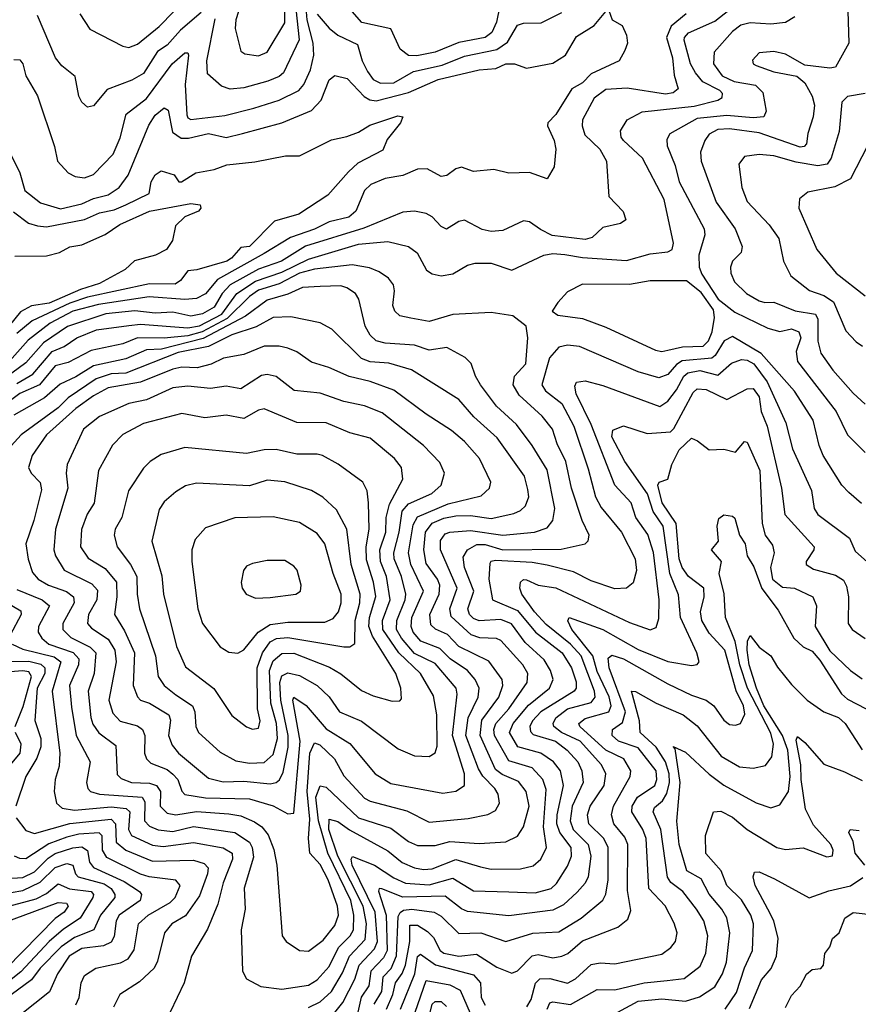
# Model space of a CAD drawing. Extents: x 1308313 to 1441400, y 959662 to 1036319.
# Tile 31 of 256: x 1345034 to 1347882, y 973372 to 976715. Entities that reach past the tile are written whole.
import ezdxf

# ---------------------------------------------------------------- set-up
doc = ezdxf.new("R2010")
doc.units = 0

msp = doc.modelspace()

# ---------------------------------------------------------------- linework, layer by layer
at = {"layer": '0CON10XD'}
for points in [[(1345777.3, 976742.7), (1345768, 976715), (1345765.6, 976685), (1345785, 976608.1), (1345798.7, 976598.7), (1345845, 976592.5), (1345875, 976604.7), (1345935.1, 976704.9), (1345932.2, 976857.8)], [(1345238.5, 976735), (1345272.7, 976682.7), (1345385, 976625.5), (1345405, 976621.1), (1345435, 976631.8), (1345508.3, 976691.7), (1345606.5, 976793.5)], [(1346675, 976812.9), (1346653.6, 976706.4), (1346638, 976672), (1346615, 976654.8), (1346525, 976637.9), (1346444.8, 976604.8), (1346382.6, 976592.6), (1346355, 976593.7), (1346326.5, 976615), (1346294.3, 976684.3), (1346195.8, 976705.8), (1346163.4, 976743.4)], [(1345969.2, 976785), (1345983.4, 976646.6), (1345930.2, 976535), (1345915, 976521.7), (1345876.9, 976506.9), (1345795, 976483.6), (1345749.3, 976479.3), (1345719.8, 976489.8), (1345671.8, 976531.7), (1345670.4, 976575), (1345698, 976718)], [(1347035, 976746.7), (1347046.7, 976715), (1347080, 976695), (1347095, 976662.5), (1347098.6, 976635), (1347089.4, 976610.6), (1347070, 976575), (1346975, 976530.8), (1346945, 976501.1), (1346909.6, 976480.4), (1346855, 976392.9), (1346827.8, 976365), (1346826.4, 976355), (1346849.1, 976305), (1346854.6, 976275), (1346849.2, 976215), (1346825, 976174.2), (1346765, 976196.5), (1346695, 976193.5), (1346644, 976206), (1346575, 976200), (1346535, 976214.2), (1346515, 976208.6), (1346485, 976185.6), (1346465, 976182.5), (1346418.2, 976208.2), (1346385, 976207.8), (1346335, 976186.1), (1346275.4, 976175.4), (1346226.7, 976155), (1346205.2, 976134.8), (1346176, 976065), (1346151.5, 976045), (1346085, 976028.2), (1346035, 976003.3), (1345953.9, 975976.1), (1345865, 975920.8), (1345706.6, 975833.4), (1345665, 975784.8), (1345635, 975768.9), (1345595.4, 975764.6), (1345474.1, 975774.1), (1345302.2, 975747.8), (1345215, 975724.9), (1345137.4, 975685), (1345063.3, 975626.7), (1344918.8, 975465)], [(1345005.5, 976255), (1345034.8, 976195), (1345051.8, 976135), (1345105, 976093.1), (1345172.5, 976072.5), (1345245, 976089.3), (1345285, 976107.8), (1345335, 976120.4), (1345371.9, 976145), (1345403, 976187), (1345473.5, 976356.5), (1345495, 976390.7), (1345525, 976415.3), (1345538.4, 976408.4), (1345553.7, 976333.7), (1345583.3, 976313.3), (1345607.3, 976312.7), (1345675, 976328.2), (1345735, 976315.6), (1345790.9, 976329.1), (1345925, 976365.2), (1346025, 976406.2), (1346058.3, 976441.7), (1346085, 976511.2), (1346105, 976525.5), (1346146.7, 976515), (1346204.6, 976454.6), (1346223.2, 976443.2), (1346245, 976439.6), (1346355, 976468), (1346455, 976512.2), (1346595, 976544.3), (1346651.2, 976548.8), (1346685.4, 976565.4), (1346715, 976565.5), (1346755, 976550.8), (1346845, 976567.7), (1346888.2, 976595), (1346925, 976657.5), (1346985, 976695.6), (1347025, 976743.3)], [(1347297.9, 976735), (1347246.9, 976693.1), (1347230.9, 976655), (1347250.8, 976585), (1347257, 976527), (1347269.9, 976480.1), (1347253, 976467), (1347227.3, 976462.7), (1347097.1, 976482.9), (1347025, 976477.8), (1346985, 976448.9), (1346945.2, 976374.8), (1346944.4, 976355), (1346953.7, 976323.7), (1347004.8, 976275), (1347026.8, 976235), (1347034.4, 976115), (1347083.8, 976063.8), (1347092.5, 976035), (1347075, 976023.6), (1347015, 976009.1), (1346978.5, 975975), (1346955, 975969.3), (1346842.7, 975982.7), (1346802.6, 976002.6), (1346765, 976029.1), (1346745, 976032.5), (1346675, 975999.6), (1346635, 975996.2), (1346605, 976003.2), (1346545, 976033.9), (1346525, 976029.6), (1346483.8, 976003.8), (1346465, 976012.5), (1346435.2, 976045.2), (1346415, 976057.3), (1346375, 976064.7), (1346335, 976061.8), (1346202.5, 976007.5), (1346005, 975945.6), (1345922.9, 975895), (1345845, 975867.8), (1345748.9, 975815), (1345721.7, 975785), (1345695, 975739.3), (1345655, 975715.9), (1345615, 975708.4), (1345555, 975722.4), (1345495, 975718.1), (1345425, 975726.4), (1345326.7, 975716.7), (1345197, 975673), (1345115, 975617.8), (1345055, 975549.8), (1345007.5, 975515)], [(1345015, 976579.7), (1345035, 976578.9), (1345044.7, 976565), (1345054.8, 976524.8), (1345095, 976456), (1345152.1, 976285), (1345162.5, 976235), (1345198.6, 976195), (1345223, 976183), (1345255, 976178.5), (1345285, 976189.1), (1345351.3, 976258.7), (1345375.6, 976314.4), (1345395.8, 976394.2), (1345465, 976447.1), (1345551.7, 976565), (1345595, 976603.1), (1345605, 976602.9), (1345607.9, 976595), (1345596.8, 976495), (1345602.2, 976392.2), (1345605, 976381.9), (1345615, 976376.7), (1345730.5, 976389.5), (1345830, 976415), (1345915, 976441.6), (1345982.7, 976475), (1345999.3, 976495), (1346021.9, 976545), (1346033.5, 976595), (1346030.9, 976635), (1346010.2, 976715), (1346008.5, 976741.5)], [(1345025, 975479.7), (1345079, 975511), (1345145, 975588.4), (1345185, 975606), (1345228.1, 975635), (1345295, 975661.7), (1345405, 975676.2), (1345445, 975680.8), (1345605, 975668.7), (1345645, 975675.7), (1345720.7, 975715), (1345771.9, 975785), (1345835, 975827.8), (1345925, 975857.5), (1346015, 975901.8), (1346185, 975953.3), (1346285, 975962), (1346354.3, 975945), (1346384, 975924), (1346415.9, 975865), (1346435, 975851.7), (1346465, 975845.7), (1346505, 975851.9), (1346555, 975882.1), (1346581.3, 975888.7), (1346635, 975888.6), (1346705, 975864.7), (1346814.4, 975915.6), (1346845, 975921.7), (1346885, 975918), (1346945, 975907.5), (1347095, 975897.7), (1347175, 975920.3), (1347235, 975926.7), (1347249.4, 975935), (1347254.2, 975955.8), (1347223, 976105), (1347149.4, 976245), (1347084.4, 976305), (1347076.4, 976316.4), (1347075, 976337.5), (1347096.9, 976375), (1347148.1, 976401.9), (1347325, 976421.8), (1347405, 976441.6), (1347419.5, 976450.5), (1347420.8, 976465), (1347411.3, 976475), (1347354.4, 976504.4), (1347328.8, 976535), (1347311.7, 976565), (1347291, 976645), (1347291.9, 976655), (1347305, 976670.4), (1347395, 976710), (1347442.6, 976747.4)], [(1345650.1, 976739.9), (1345580, 976680), (1345535, 976628.8), (1345502.6, 976607.4), (1345455, 976532.5), (1345415, 976509.8), (1345331.6, 976478.4), (1345285, 976422.9), (1345265, 976418.6), (1345245.7, 976435), (1345235.5, 976455), (1345222.7, 976522.7), (1345178.1, 976558.1), (1345155.5, 976585), (1345095, 976729.2)], [(1346045, 976733.3), (1346085, 976685.8), (1346115, 976662.1), (1346181.1, 976631.1), (1346196.9, 976575), (1346215, 976538.8), (1346235, 976512.4), (1346259, 976499), (1346305, 976500.4), (1346371.1, 976538.9), (1346469.2, 976560.8), (1346545, 976591.1), (1346655, 976613.7), (1346691.2, 976638.8), (1346725, 976696.1), (1346745, 976703.4), (1346805.2, 976704.8), (1346875, 976739.2)], [(1347846.8, 976745), (1347849.4, 976635), (1347805, 976553.6), (1347785, 976550.3), (1347700.5, 976560.5), (1347635, 976598.3), (1347595, 976607.4), (1347545, 976602.2), (1347522.1, 976577.9), (1347524.5, 976565), (1347535, 976559.3), (1347595, 976538.3), (1347673.5, 976523.5), (1347700.3, 976500.3), (1347724.8, 976455), (1347733.3, 976425), (1347728.9, 976385), (1347710.8, 976329.2), (1347705.9, 976294.1), (1347698.5, 976285), (1347685, 976282.4), (1347545, 976331.4), (1347445, 976344.8), (1347405, 976341.8), (1347375, 976326.4), (1347361.2, 976305), (1347345.9, 976265), (1347348.6, 976235), (1347399.5, 976095), (1347464.2, 976005), (1347487.5, 975945), (1347484.2, 975925), (1347455, 975895.6), (1347447.7, 975875), (1347449.2, 975855), (1347462.1, 975825), (1347502.7, 975785), (1347545, 975760.8), (1347565, 975754.8), (1347595, 975755.9), (1347667, 975727), (1347736.4, 975715), (1347745, 975698.8), (1347744, 975624), (1347755, 975582.9), (1347795, 975525.4), (1347865, 975447.2), (1347905, 975409.2)], [(1347666.7, 976725), (1347634.7, 976705.3), (1347585, 976699.8), (1347515, 976704.8), (1347483.2, 976696.8), (1347454.2, 976675), (1347392.5, 976605), (1347389.8, 976565), (1347419.3, 976525), (1347460.4, 976505), (1347532.4, 976492.4), (1347558.1, 976468.1), (1347569.1, 976405), (1347561.1, 976385), (1347525, 976381.7), (1347435, 976390.3), (1347335, 976379.9), (1347242.1, 976327.9), (1347231.5, 976308.5), (1347233.1, 976286.9), (1347260.1, 976220.1), (1347273.9, 976165), (1347358.8, 976005), (1347360.9, 975985), (1347340.2, 975915), (1347341.5, 975875), (1347351.1, 975851.1), (1347406.5, 975766.5), (1347462.5, 975722.5), (1347575, 975667.4), (1347615, 975656.4), (1347655, 975665.2), (1347680, 975655), (1347686.5, 975635), (1347671.3, 975588.7), (1347675, 975554), (1347806.2, 975385), (1347845.2, 975305.2), (1347905, 975245.5)], [(1347905.2, 976464.8), (1347845.2, 976454.8), (1347826.3, 976435), (1347817.4, 976335), (1347790.2, 976245), (1347776.5, 976225), (1347745, 976219), (1347671.3, 976231.3), (1347595, 976253), (1347545, 976257.4), (1347495, 976250.5), (1347476.2, 976225), (1347485.9, 976145), (1347505, 976098.1), (1347578.9, 976018.9), (1347612.6, 975972.6), (1347627.6, 975895), (1347652.7, 975845), (1347715.9, 975795.9), (1347765, 975778.9), (1347797.4, 975757.4), (1347839.3, 975659.2), (1347875, 975620.9), (1347896.6, 975606.6)], [(1345012.9, 976062.9), (1345064.1, 976024.1), (1345095.2, 976014.8), (1345125, 976011.7), (1345255, 976036.1), (1345305, 976059.8), (1345355, 976070), (1345395, 976086.7), (1345474, 976125), (1345480.8, 976165), (1345495, 976188.1), (1345515, 976201.9), (1345558.5, 976188.5), (1345574.3, 976164.3), (1345584.2, 976164.2), (1345632.5, 976195), (1345695, 976206.7), (1345737.4, 976222.6), (1345832.5, 976232.5), (1345936.9, 976253.1), (1345985, 976253.1), (1346093.4, 976306.6), (1346145, 976318.2), (1346185, 976333.5), (1346223.1, 976356.9), (1346318.1, 976388.1), (1346335.8, 976385.8), (1346328, 976365), (1346282.1, 976307.9), (1346267.4, 976272.6), (1346182.1, 976227.9), (1346151, 976199), (1346081, 976119), (1345982.5, 976055), (1345899.3, 976030.7), (1345815, 975945.5), (1345785, 975941.1), (1345753.8, 975905), (1345737.5, 975895), (1345635.4, 975865.4), (1345605, 975862.3), (1345580.8, 975829.2), (1345562.9, 975817.1), (1345475, 975817.8), (1345265, 975773), (1345205, 975752.2), (1345077.2, 975692.8), (1345025, 975649.4)], [(1347912.7, 976287.3), (1347855.2, 976174.8), (1347802.1, 976147.9), (1347710.9, 976129.1), (1347682.7, 976107.3), (1347680, 976075), (1347740.8, 975935), (1347807.3, 975855), (1347905, 975777.3)], [(1345018, 975912), (1345125, 975913), (1345169.5, 975925), (1345205, 975943.8), (1345245, 975950.8), (1345325, 975986), (1345375, 976019.7), (1345475.7, 976065), (1345615, 976091.5), (1345646.8, 976086.8), (1345649.2, 976075), (1345641.4, 976065), (1345595, 976045.8), (1345563.3, 976015), (1345553.8, 975965), (1345533.1, 975935), (1345496, 975915), (1345423.8, 975896.2), (1345393.1, 975866.9), (1345305, 975819.4), (1345241.4, 975798.6), (1345135, 975752.1), (1345075, 975743.6), (1345037.3, 975722.7), (1344955, 975622.8)], [(1346095, 973333.4), (1346131.8, 973378.2), (1346172.9, 973457.1), (1346187.3, 973505), (1346239.6, 973560.4), (1346249.1, 973585), (1346240.9, 973685), (1346163.6, 973845), (1346159.8, 973865), (1346165, 973873.8), (1346239.2, 973845), (1346305, 973801.1), (1346345, 973783.8), (1346425, 973777.8), (1346505, 973800.2), (1346575, 973757.2), (1346695, 973753.8), (1346785, 973750.4), (1346838.5, 973765), (1346857.5, 973782.5), (1346895, 973840.8), (1346907.7, 973875), (1346907.4, 973905), (1346868.5, 973955), (1346857.8, 973985), (1346858.9, 974015), (1346880.6, 974115), (1346870.7, 974165), (1346846.7, 974195), (1346803.4, 974225), (1346725.7, 974245.7), (1346697.3, 974295), (1346709.9, 974325), (1346761.8, 974388.2), (1346833.4, 974445), (1346846, 974475), (1346837.2, 974505), (1346815, 974541.4), (1346751, 974601), (1346704, 974664), (1346668.6, 974678.6), (1346594.2, 974674.2), (1346575, 974681.4), (1346561.7, 974695), (1346556.4, 974715), (1346576.2, 974775), (1346544.5, 974855), (1346540.3, 974889.7), (1346554.7, 974915), (1346587, 974933), (1346615, 974932.7), (1346675, 974914.7), (1346873.1, 974916.9), (1346954.1, 974935.9), (1346964.6, 974945.4), (1346967.7, 974965), (1346944.8, 975014.8), (1346908, 975125), (1346888.8, 975215), (1346859.4, 975275), (1346843.8, 975325), (1346809, 975369), (1346730.6, 975440.6), (1346710.5, 975475), (1346714.7, 975505), (1346753.2, 975546.8), (1346759.5, 975635), (1346753.8, 975675), (1346709.3, 975709.3), (1346635, 975720.9), (1346505, 975714.6), (1346425, 975690.8), (1346362.2, 975702.2), (1346325, 975709.6), (1346307.7, 975725), (1346301.6, 975745), (1346307.2, 975795), (1346303.2, 975815), (1346287.2, 975837.2), (1346255, 975859.2), (1346222.1, 975872.1), (1346163.3, 975883.3), (1346035, 975868.2), (1345985, 975854), (1345915, 975818.4), (1345845, 975797.2), (1345814.6, 975775), (1345739, 975701), (1345654.3, 975655.7), (1345605, 975642), (1345525, 975633.4), (1345435, 975634.6), (1345385, 975614.1), (1345277.7, 975592.3), (1345199.3, 975550.7), (1345155, 975539.7), (1345101.8, 975475), (1345035, 975445.9), (1344985, 975409.1)], [(1347215, 975588.1), (1347235, 975592.5), (1347285, 975604.1), (1347355, 975606.2), (1347372.7, 975625), (1347385.7, 975655), (1347394.1, 975704.1), (1347389.8, 975729.8), (1347348.5, 975788.5), (1347298.1, 975828.1), (1347175, 975828.1), (1347105, 975815.8), (1346945, 975817.3), (1346895, 975790.8), (1346861.2, 975755), (1346842.5, 975725), (1346861.7, 975711.7), (1346945, 975700), (1347025, 975671.3), (1347192.9, 975592.9), (1347215, 975588.1)], [(1346015, 973360.9), (1346055, 973380), (1346092.9, 973415), (1346130.9, 973479.1), (1346154.1, 973535.9), (1346207.4, 973592.6), (1346211.7, 973645), (1346200.4, 973705), (1346115, 973875.2), (1346083.8, 973965), (1346085, 974000.8), (1346115, 973993), (1346154.5, 973964.6), (1346285, 973893.5), (1346333.4, 973853.4), (1346374.9, 973834.9), (1346405, 973829.5), (1346435, 973832.4), (1346515, 973863.3), (1346599.3, 973839.3), (1346635, 973831.3), (1346735, 973832.4), (1346777.7, 973842.3), (1346804, 973865), (1346823.2, 973905), (1346813.5, 973975), (1346821.8, 974101.8), (1346810.4, 974135), (1346775, 974174.4), (1346695, 974198.3), (1346646.9, 974285), (1346644.6, 974305), (1346650.8, 974325), (1346694.9, 974375), (1346757, 974465), (1346759.5, 974495), (1346743.2, 974525), (1346667.8, 974607.8), (1346653.8, 974613.8), (1346596.6, 974616.6), (1346567, 974627), (1346499.1, 974689.1), (1346494.6, 974715), (1346519.6, 974785), (1346462.9, 974915), (1346463.6, 974946.4), (1346479.4, 974969.4), (1346495, 974975.5), (1346565, 974980.4), (1346675, 974965.4), (1346782, 974975), (1346825, 974990), (1346844.8, 975015.2), (1346852, 975055), (1346825, 975186.9), (1346775, 975269.1), (1346721.1, 975341.1), (1346653.2, 975403.2), (1346599.2, 975475), (1346581.6, 975505), (1346567.5, 975547.5), (1346547.6, 975567.6), (1346485, 975601.8), (1346425, 975593.3), (1346375, 975610.2), (1346275, 975617), (1346245, 975624.8), (1346224.2, 975644.2), (1346207, 975675), (1346185.7, 975765.7), (1346175.2, 975785.2), (1346145.6, 975805), (1346125, 975811.1), (1346055, 975809.3), (1345995, 975806.2), (1345945, 975783.6), (1345875, 975762.4), (1345801.4, 975708.6), (1345657.1, 975632.9), (1345516.2, 975596.2), (1345465, 975593.8), (1345395, 975564.1), (1345285, 975540), (1345225, 975502.1), (1345171.9, 975478.1), (1345118.8, 975431.2), (1345015, 975372.7)], [(1345925, 973423.5), (1346015, 973437), (1346044.7, 973455), (1346085, 973500), (1346117.1, 973565), (1346156.2, 973605), (1346167.6, 973625), (1346169.5, 973675), (1346158.6, 973725), (1346081, 973885), (1346049.5, 973995), (1346039.9, 974075), (1346055, 974113.8), (1346075, 974109.5), (1346185, 974005.5), (1346295, 973970.6), (1346355, 973925.2), (1346385, 973911.6), (1346445, 973911.4), (1346495, 973924.8), (1346595, 973917.6), (1346685, 973923.7), (1346725, 973942.5), (1346745.3, 973975), (1346764.8, 974045), (1346754.3, 974095), (1346728, 974128), (1346672.5, 974152.5), (1346649.8, 974169.8), (1346597.6, 974285), (1346603.5, 974336.5), (1346661.8, 974415), (1346674.8, 974455), (1346672.4, 974475), (1346627, 974537), (1346525, 974586.5), (1346487.4, 974627.4), (1346445.9, 974645.9), (1346430.7, 974660.7), (1346427.2, 974695), (1346458.3, 974765), (1346461, 974795), (1346453.5, 974815), (1346415, 974868.7), (1346406.2, 974915), (1346412.8, 974975), (1346435, 975005.1), (1346475, 975022.1), (1346515, 975030), (1346565, 975031.6), (1346635, 975021.3), (1346712.1, 975037.9), (1346735, 975048.4), (1346751.6, 975065), (1346763.2, 975095), (1346760.2, 975119.8), (1346748.4, 975165), (1346655.8, 975295), (1346576.6, 975366.6), (1346525, 975425.9), (1346365, 975526.2), (1346288.4, 975548.4), (1346225, 975553.8), (1346195.1, 975565.1), (1346094.3, 975664.3), (1346055, 975686.2), (1345955, 975705.7), (1345895, 975703.5), (1345837.5, 975672.5), (1345754.7, 975645), (1345675, 975605.1), (1345573, 975585), (1345394.9, 975514.9), (1345345, 975512.6), (1345294, 975496), (1345199.3, 975430.7), (1345165, 975397.4), (1345040, 975305), (1345005, 975268.2)], [(1347892.5, 975072.5), (1347849.7, 975109.7), (1347826.5, 975135), (1347762.8, 975235), (1347748.8, 975268.8), (1347729, 975355), (1347665, 975453.8), (1347552, 975582), (1347455, 975638.9), (1347426.4, 975625), (1347396.4, 975575), (1347385, 975566), (1347283.7, 975556.3), (1347265.1, 975544.9), (1347235, 975510.5), (1347205, 975498.7), (1347135, 975519.3), (1346935.1, 975605.2), (1346895, 975609.5), (1346865, 975602.9), (1346833.5, 975566.5), (1346807.8, 975475), (1346819.3, 975455), (1346875, 975411.7), (1346916.1, 975335), (1346965, 975190), (1346989.4, 975095), (1347009.2, 975059.2), (1347077.6, 974975), (1347124.3, 974885), (1347129.1, 974845), (1347117, 974803), (1347095.3, 974784.7), (1347055, 974782.8), (1346975, 974809.8), (1346915, 974840.2), (1346825, 974863.4), (1346775, 974872.1), (1346651.6, 974878.4), (1346634.3, 974875.7), (1346630.8, 974869.2), (1346627.1, 974815), (1346640.4, 974745), (1346725, 974709.2), (1346786, 974636), (1346876, 974565), (1346907.7, 974515), (1346923.5, 974466.5), (1346923.6, 974445), (1346917.5, 974435), (1346804.4, 974365.6), (1346775.8, 974335), (1346766.1, 974315), (1346768.8, 974298.8), (1346778.3, 974288.3), (1346854.2, 974265), (1346893, 974235), (1346929.6, 974195), (1346943.7, 974165), (1346947.4, 974125), (1346910.7, 974045), (1346903.3, 973995), (1346914.3, 973965), (1346965.2, 973915), (1346973.7, 973875), (1346964.8, 973805), (1346955, 973783.9), (1346927.7, 973752.3), (1346880.5, 973709.5), (1346845, 973691.5), (1346695, 973672.6), (1346555, 973686.7), (1346535, 973695.7), (1346479.2, 973739.2), (1346335, 973736.3), (1346264.6, 973764.6), (1346254.8, 973765.2), (1346253.3, 973756.7), (1346278.9, 973675), (1346282.1, 973555), (1346269.9, 973530.1), (1346227.3, 973485), (1346220.1, 973435), (1346194.2, 973395.8), (1346182.1, 973345)], [(1346015, 973552.1), (1346065, 973589.6), (1346105, 973639.6), (1346116.6, 973675), (1346114.1, 973705), (1346081.9, 973795), (1346055, 973846.7), (1346019.3, 973885), (1346014.8, 973935), (1346019.3, 974000.7), (1346011, 974095), (1346019.4, 974225), (1346035, 974260.3), (1346053.5, 974253.5), (1346103, 974205), (1346135, 974148.2), (1346205, 974072.4), (1346225, 974062.1), (1346349, 974029), (1346425, 973991), (1346557.5, 974002.5), (1346623.8, 974016.2), (1346650.2, 974029.8), (1346663.4, 974055), (1346659.5, 974085), (1346648, 974105), (1346607.2, 974147.2), (1346591.8, 974171.8), (1346549, 974285), (1346556.8, 974345), (1346591.5, 974415), (1346594.3, 974445), (1346580.7, 974475), (1346555.3, 974505.3), (1346496.3, 974545), (1346460.5, 974580.5), (1346396.7, 974605), (1346370.4, 974635), (1346363.2, 974655), (1346366.2, 974685), (1346405.2, 974775), (1346362.9, 974865), (1346354.4, 974905), (1346370.4, 974999.6), (1346385, 975027.6), (1346488.8, 975071.2), (1346601.7, 975098.3), (1346630, 975125), (1346634.6, 975145), (1346595.9, 975225), (1346545, 975282.7), (1346500.1, 975320.1), (1346415, 975375.4), (1346305, 975457.1), (1346225, 975487), (1346153.5, 975503.5), (1346084.4, 975534.4), (1346025, 975552.2), (1345975, 975586.9), (1345945, 975600.2), (1345915, 975607.1), (1345865, 975606.1), (1345795, 975578.4), (1345726.1, 975566.1), (1345685, 975545.8), (1345637.5, 975532.5), (1345585, 975534.8), (1345555, 975528.7), (1345445, 975484), (1345335, 975464.6), (1345285, 975438.1), (1345225, 975394.9), (1345125.7, 975305), (1345077.3, 975235), (1345064.3, 975194.3), (1345073.1, 975175), (1345103.7, 975143.7), (1345108.5, 975118.5), (1345083, 975015), (1345054.8, 974935), (1345063.5, 974883.5), (1345077.9, 974837.9), (1345096.7, 974815), (1345132.3, 974795), (1345193.9, 974773.9), (1345217.5, 974755), (1345219.5, 974735), (1345181.2, 974665), (1345181, 974645), (1345207.8, 974617.8), (1345274.2, 974584.2), (1345293, 974565), (1345287.9, 974495), (1345267, 974435), (1345275.8, 974345.8), (1345282.9, 974322.9), (1345303.7, 974293.7), (1345360.6, 974250.6), (1345365, 974152.2), (1345379.2, 974139.2), (1345414.4, 974125), (1345475, 974123.4), (1345499, 974115), (1345512, 974095), (1345511.7, 974045), (1345535, 974021), (1345565, 974015.4), (1345635, 974026.4), (1345745, 974018.3), (1345785, 974012.3), (1345831.5, 973991.5), (1345856.4, 973975), (1345878, 973948), (1345897.6, 973897.6), (1345907.7, 973845), (1345926.2, 973605), (1345939.4, 973585), (1345984.7, 973554.7), (1346015, 973552.1)], [(1346296.1, 973493.9), (1346313.8, 973536.2), (1346319.9, 973670.1), (1346325.8, 973684.2), (1346337.8, 973692.2), (1346365.5, 973695.5), (1346442.2, 973685), (1346465, 973671.3), (1346525, 973612.5), (1346600, 973615), (1346685, 973584.8), (1346776.9, 973613.1), (1346865, 973618.3), (1346940.6, 973665), (1347014.5, 973725.5), (1347024.2, 973745.8), (1347032.6, 973795), (1347032.3, 973905), (1347017.7, 973935), (1346967.5, 973985), (1346962, 974015), (1346971.2, 974045), (1347019, 974115), (1347024.8, 974155), (1347010.4, 974185), (1346937.1, 974265), (1346874.3, 974295), (1346848.1, 974315), (1346845.8, 974325), (1346855.2, 974345), (1346895, 974375.4), (1346975, 974397), (1346988.2, 974415), (1346985.8, 974435), (1346941, 974555), (1346905, 974594.4), (1346821.8, 974661.8), (1346782.8, 974705), (1346740, 974765), (1346732.1, 974785), (1346734.5, 974805), (1346745, 974814.4), (1346755, 974813.8), (1346795, 974794.7), (1346855, 974785.6), (1347105, 974668.4), (1347175, 974644), (1347195, 974651.9), (1347205, 974682.5), (1347205.6, 974745), (1347186.2, 974906.2), (1347166.9, 974966.9), (1347126.7, 975025), (1347110.2, 975075), (1347055.6, 975135), (1346975, 975341.2), (1346923.7, 975445), (1346919.6, 975470.4), (1346925, 975484.3), (1346955, 975489.4), (1347015, 975472.8), (1347207.9, 975402.1), (1347235, 975420), (1347265, 975458.3), (1347289.6, 975505), (1347303.4, 975516.6), (1347343.7, 975523.7), (1347405, 975508.3), (1347450.9, 975549.1), (1347485, 975561), (1347505, 975559.1), (1347527, 975547), (1347572.4, 975485), (1347635.9, 975345.9), (1347658.1, 975258.1), (1347722.9, 975117.1), (1347732.5, 975055), (1347744.6, 975035), (1347852.5, 974955), (1347870.7, 974910.7), (1347934, 974855)], [(1345945, 974018.2), (1345965, 974021.4), (1345986.7, 974265), (1345962.1, 974405), (1345965, 974415.4), (1346006.8, 974386.8), (1346075, 974307), (1346155, 974257.1), (1346241.8, 974155), (1346295, 974122.2), (1346470.7, 974089.3), (1346515, 974095.3), (1346544.6, 974115), (1346545.1, 974155), (1346504.2, 974285), (1346520, 974425), (1346516, 974445), (1346445, 974529.1), (1346375, 974563.6), (1346330.5, 974615), (1346314.2, 974645), (1346314.6, 974675), (1346343.1, 974745), (1346345.8, 974765), (1346330.3, 974825), (1346305.5, 974884.5), (1346304.4, 974905), (1346323.1, 974975), (1346333.2, 975046.8), (1346355, 975071.6), (1346433.7, 975106.3), (1346466, 975135), (1346476.8, 975175), (1346461.5, 975211.5), (1346405, 975269.1), (1346265, 975379.8), (1346205, 975404.2), (1346135, 975419), (1346055, 975446.5), (1345966.5, 975456.5), (1345905, 975504.1), (1345875, 975510), (1345855, 975506.8), (1345785, 975462.1), (1345735, 975471), (1345682.4, 975462.4), (1345605, 975470.9), (1345555, 975465.2), (1345465, 975424.8), (1345405, 975412), (1345305, 975367.3), (1345250.8, 975325), (1345195.3, 975205), (1345191.9, 975175), (1345197.8, 975125), (1345155.7, 974985), (1345150.7, 974915), (1345156.2, 974895), (1345185.8, 974845.8), (1345279.2, 974799.2), (1345298.3, 974778.3), (1345296.9, 974745), (1345267.8, 974695), (1345264.2, 974665), (1345278.7, 974648.7), (1345335, 974612), (1345357.5, 974575), (1345362.2, 974535), (1345337, 974405), (1345350.6, 974360.6), (1345376.1, 974333.9), (1345435, 974317.2), (1345451.4, 974305), (1345459.3, 974285), (1345458.8, 974225), (1345465.3, 974205), (1345480.3, 974190.3), (1345535, 974169), (1345555, 974152.9), (1345571.3, 974135), (1345585, 974095.5), (1345595, 974084.4), (1345665, 974073.1), (1345815, 974070.2), (1345895, 974045.7), (1345945, 974018.2)], [(1346280.3, 973355), (1346301.5, 973405), (1346310.6, 973445), (1346333.2, 973476.8), (1346344.4, 973505), (1346359.2, 973585), (1346358.6, 973641.3), (1346385, 973641.1), (1346419.3, 973619.3), (1346439.1, 973599.1), (1346462.7, 973555), (1346475, 973545.8), (1346525, 973535.5), (1346585, 973542.6), (1346655, 973498.2), (1346705, 973477.9), (1346725, 973486.2), (1346775, 973536.1), (1346795, 973540.9), (1346845, 973530.4), (1346875, 973535.2), (1346895.1, 973544.9), (1346945, 973587.8), (1347065, 973633.6), (1347099.4, 973660.6), (1347109.3, 973690.8), (1347098.1, 973758.1), (1347099.7, 973915), (1347089.3, 973939.3), (1347052, 973985), (1347043.5, 974015), (1347050.7, 974045), (1347107.6, 974145), (1347109.8, 974165), (1347085.5, 974205.6), (1347025, 974235.4), (1346936.2, 974315), (1346933.1, 974325), (1346955, 974342.6), (1347034.4, 974365.6), (1347043, 974385), (1347035.5, 974415.5), (1346995, 974501.9), (1346980.9, 974555), (1346908.9, 974645), (1346895.6, 974674.4), (1346900, 974685), (1347015, 974644.4), (1347135, 974576.5), (1347235, 974536.1), (1347315, 974522.5), (1347334.5, 974525.5), (1347341.4, 974535), (1347333.5, 974565), (1347277.7, 974685), (1347271.9, 974761.9), (1347242, 974835), (1347218.9, 974995), (1347185.3, 975045.3), (1347166.5, 975105), (1347089.5, 975215), (1347045, 975299.2), (1347048.9, 975321.1), (1347085, 975335.6), (1347165, 975310.3), (1347243.7, 975316.3), (1347255, 975326.7), (1347320.9, 975449.1), (1347335, 975461.3), (1347365, 975459.7), (1347435, 975425.8), (1347505, 975461.4), (1347525, 975462.9), (1347545.1, 975435), (1347552, 975385), (1347572.3, 975335), (1347621.4, 975125), (1347632.3, 975035), (1347732.1, 974925), (1347731.2, 974915), (1347705, 974875.8), (1347704.6, 974865), (1347729.8, 974849.8), (1347805, 974829), (1347831.6, 974811.6), (1347842, 974792), (1347848.1, 974755), (1347847.1, 974665), (1347860.6, 974645), (1347905, 974613.5)], [(1345885, 974120.2), (1345905, 974124.8), (1345916.2, 974133.8), (1345929.6, 974160.4), (1345946.3, 974245), (1345945.5, 974285), (1345921.6, 974405), (1345918.1, 974465), (1345925, 974487.8), (1345945, 974497.1), (1345985, 974488.9), (1346044, 974455), (1346085, 974415.9), (1346120.7, 974365), (1346195, 974333.3), (1346319, 974239), (1346375, 974216.2), (1346425, 974212.9), (1346445, 974225.8), (1346451.7, 974248.3), (1346450.7, 974355), (1346439.5, 974419.5), (1346395.2, 974495), (1346321.6, 974565), (1346267, 974645), (1346266.8, 974675), (1346292.4, 974745), (1346279.8, 974825), (1346260, 974875), (1346257.5, 974915), (1346278, 974975), (1346279.2, 975025), (1346290.4, 975069.6), (1346335.4, 975155), (1346330.7, 975195), (1346306.9, 975225), (1346225, 975294.6), (1346155, 975311.9), (1346075, 975346.3), (1345975, 975347.6), (1345865, 975393.4), (1345845, 975389.7), (1345795, 975361.4), (1345735, 975371.9), (1345663.3, 975363.3), (1345585, 975378.2), (1345455, 975343.5), (1345385, 975306.7), (1345349.3, 975270.7), (1345301.5, 975185), (1345292.6, 975115), (1345287, 975073), (1345263.9, 975036.1), (1345244, 974984), (1345241.2, 974925), (1345266.6, 974886.6), (1345325, 974851.6), (1345363, 974805), (1345364, 974756), (1345356, 974695), (1345390.1, 974640.1), (1345424.5, 974565), (1345420, 974455), (1345435, 974415.5), (1345445, 974404.6), (1345475, 974394.2), (1345541.4, 974355), (1345546.4, 974336.4), (1345540.2, 974285), (1345551.7, 974251.7), (1345574.1, 974225), (1345675, 974139.8), (1345725, 974126.9), (1345795, 974130), (1345885, 974120.2)], [(1346756.7, 973363.3), (1346771.4, 973388.6), (1346786.3, 973443.7), (1346801, 973459), (1346835, 973459.6), (1346895, 973443.6), (1346921.1, 973458.9), (1346975, 973507.6), (1347005, 973513.1), (1347055, 973509.3), (1347215, 973542.5), (1347245.7, 973565), (1347261.5, 973585), (1347267.1, 973615), (1347257, 973647), (1347226.5, 973706.5), (1347171, 973765), (1347161.2, 973935), (1347149.8, 973965), (1347112.8, 974025), (1347114.5, 974045), (1347131.7, 974075), (1347190.6, 974115), (1347197.7, 974135), (1347195.9, 974165), (1347135, 974242.5), (1347067.5, 974265), (1347046.5, 974285), (1347046.8, 974305), (1347080.7, 974329.3), (1347091.7, 974365), (1347036.5, 974515), (1347032.5, 974547.5), (1347045, 974557), (1347085, 974544.8), (1347235, 974459.6), (1347315, 974421.4), (1347365, 974404.8), (1347391.3, 974385), (1347425, 974336.5), (1347445, 974321.8), (1347465, 974319.5), (1347482, 974325), (1347497, 974357), (1347491.9, 974385), (1347466.8, 974436.8), (1347428.4, 974575), (1347375, 974632.5), (1347351.1, 974675), (1347346, 974705), (1347359, 974755), (1347357, 974785), (1347305, 974824.8), (1347283.4, 974855), (1347274, 974885), (1347263.1, 975005), (1347215.6, 975075), (1347200.8, 975135), (1347205.4, 975144.6), (1347235.3, 975154.7), (1347249.1, 975205), (1347273.2, 975255), (1347315, 975294), (1347335.7, 975285.7), (1347375, 975254.3), (1347425, 975256.9), (1347465, 975246.2), (1347495, 975282.9), (1347505, 975280.6), (1347547.3, 975185), (1347556, 975005), (1347566.1, 974965), (1347590.5, 974930.5), (1347596.7, 974905), (1347583.8, 974855), (1347590, 974815), (1347625, 974788.5), (1347665, 974784.5), (1347727.9, 974755), (1347739.7, 974725), (1347734.9, 974655), (1347785, 974572.2), (1347855.5, 974505.5), (1347895, 974477.4)], [(1345815, 974191.3), (1345865, 974192.6), (1345895, 974220.6), (1345909.7, 974275), (1345905.9, 974325), (1345887.4, 974395), (1345882.5, 974505), (1345895, 974537.8), (1345925, 974563.5), (1345965, 974564), (1346086.9, 974516.9), (1346125, 974494.2), (1346195, 974437.5), (1346235, 974419.6), (1346298.9, 974401.1), (1346325, 974402.9), (1346330.8, 974409.2), (1346328.2, 974445), (1346311.9, 974495), (1346232.3, 974622.3), (1346219.6, 974655), (1346221.9, 974685), (1346243.3, 974756.7), (1346236.1, 974805), (1346211.5, 974881.5), (1346211.2, 974925), (1346221.4, 974985), (1346218.9, 975075), (1346214, 975115), (1346199.1, 975145), (1346115.7, 975205.7), (1346062.5, 975235), (1346045, 975240), (1345975, 975239.8), (1345905, 975255.3), (1345865, 975254.2), (1345805, 975242.4), (1345595, 975263.1), (1345515, 975238.4), (1345477.5, 975215), (1345455, 975192.5), (1345404.2, 975115), (1345381.2, 975025), (1345358.2, 974985), (1345354.7, 974964.7), (1345365.9, 974925), (1345411.1, 974865), (1345432.6, 974825), (1345432.9, 974765), (1345441.4, 974715), (1345495.6, 974555.6), (1345504.7, 974485), (1345525, 974454.1), (1345565, 974423), (1345621.4, 974385), (1345629.3, 974365), (1345632.9, 974315), (1345641.8, 974295), (1345715, 974228.4), (1345768.5, 974198.5), (1345815, 974191.3)], [(1345825, 974306.7), (1345845, 974310), (1345851.4, 974335), (1345842.4, 974375), (1345841.2, 974515), (1345858.6, 974565), (1345885, 974602.8), (1345906, 974614), (1345945, 974617.1), (1346135, 974585.2), (1346155, 974586), (1346172.9, 974597.1), (1346173.1, 974675), (1346189.6, 974735), (1346190.7, 974765), (1346159.9, 974865), (1346145, 974985.6), (1346110.7, 975050.7), (1346063.5, 975093.5), (1346025, 975117.1), (1345935, 975146.4), (1345875, 975151.2), (1345815, 975131.9), (1345635, 975141.1), (1345597.4, 975132.6), (1345565, 975112.5), (1345525, 975078.6), (1345508.3, 975051.7), (1345482.8, 974945), (1345516.8, 974826.8), (1345522.7, 974765), (1345566.9, 974586.9), (1345597.9, 974517.9), (1345693.8, 974443.8), (1345755, 974352.5), (1345805, 974314.5), (1345825, 974306.7)], [(1345775, 974564.5), (1345795, 974575.5), (1345844.6, 974635.4), (1345885, 974661.4), (1345945, 974669.7), (1346070, 974670), (1346098.3, 974681.7), (1346116.5, 974705), (1346125.6, 974735), (1346125.6, 974765), (1346098.4, 974835), (1346070.5, 974935), (1346045, 974970.7), (1345985, 975008), (1345895, 975027.3), (1345765, 975024), (1345665, 974990), (1345630.1, 974949.9), (1345619.2, 974915), (1345618.5, 974875), (1345639.7, 974715), (1345654.7, 974665), (1345715, 974585.5), (1345745, 974567.3), (1345775, 974564.5)], [(1346824.9, 973355.1), (1346835, 973377.1), (1346845, 973380.5), (1346905, 973370.9), (1346995, 973421.9), (1347055, 973421.3), (1347155, 973445.2), (1347232.5, 973452.5), (1347290.1, 973459.9), (1347345, 973501.8), (1347364.5, 973545.5), (1347371.1, 973605), (1347357.3, 973655), (1347332, 973695), (1347286.5, 973755), (1347245.6, 973785.6), (1347233.6, 973803.6), (1347211.5, 973965), (1347185.2, 974025), (1347190.1, 974039.9), (1347216.6, 974063.4), (1347232.2, 974087.8), (1347241.3, 974125), (1347239.9, 974155), (1347227, 974195), (1347195, 974245.5), (1347141, 974295), (1347139.1, 974335), (1347112.3, 974435), (1347125, 974434.4), (1347195, 974394.8), (1347287.7, 974355), (1347335, 974317.8), (1347416.5, 974215), (1347478.8, 974178.8), (1347525, 974173.4), (1347567.3, 974182.7), (1347587.8, 974212.2), (1347594.2, 974255), (1347585, 974292.6), (1347506.2, 974445), (1347479.9, 974525), (1347463.5, 974603.5), (1347430.6, 974685), (1347426, 974766), (1347409.6, 974835), (1347417.1, 974875), (1347382.9, 974915), (1347407.3, 974945), (1347402.2, 974995), (1347408.9, 975021.1), (1347425.8, 975034.2), (1347455, 975029.4), (1347462.2, 975022.2), (1347478.4, 974965), (1347498, 974935), (1347504.8, 974895), (1347527.2, 974857.2), (1347554.1, 974784.1), (1347609.7, 974709.7), (1347663.3, 974615), (1347695, 974586.2), (1347725, 974570.5), (1347751, 974541), (1347825, 974426.1), (1347845, 974408.4), (1347908.7, 974375)], [(1345835, 974750.6), (1345885, 974752.7), (1345972.5, 974765), (1345987.5, 974775), (1345990, 974795), (1345976.1, 974846.1), (1345965, 974860), (1345935, 974878.6), (1345875, 974878.9), (1345825, 974868.6), (1345805, 974860), (1345794, 974845), (1345785.9, 974804.1), (1345790, 974785), (1345804, 974765), (1345835, 974750.6)], [(1345025, 974780.6), (1345111.2, 974745), (1345136.2, 974725), (1345098, 974655), (1345097.3, 974635), (1345109.3, 974615), (1345133.6, 974595), (1345216.4, 974566.4), (1345234.8, 974545), (1345233.6, 974525), (1345204.1, 974455), (1345210.5, 974380.5), (1345226.2, 974285), (1345274.3, 974195), (1345261.1, 974125), (1345265.3, 974105.3), (1345274.6, 974095), (1345305.5, 974085.5), (1345450, 974075), (1345459.5, 974059.5), (1345457.8, 973995), (1345475, 973977.4), (1345504.2, 973964.2), (1345555, 973959.3), (1345625, 973976.1), (1345765, 973955.5), (1345815, 973922.5), (1345824.1, 973905), (1345828.8, 973871.2), (1345796.5, 973766.5), (1345800, 973695), (1345786.2, 973625), (1345790.6, 973485), (1345805, 973458.6), (1345852.7, 973432.7), (1345925, 973423.5)], [(1344975, 974745.2), (1345038.4, 974708.4), (1345039, 974695), (1345001.9, 974625)], [(1347065, 973345.2), (1347135, 973382.6), (1347215, 973390.1), (1347295, 973383), (1347343, 973397), (1347395, 973431.3), (1347421, 973475), (1347434.2, 973515), (1347445.2, 973615.2), (1347435.4, 973665.4), (1347418.9, 973695), (1347375, 973746.5), (1347348.4, 973798.4), (1347299.3, 973825), (1347273.3, 973915), (1347265.6, 973994.4), (1347276.7, 974125), (1347259.7, 974239.7), (1347253.1, 974246.9), (1347295, 974228.4), (1347375, 974153), (1347425, 974115.6), (1347535, 974055.8), (1347585, 974038.9), (1347615, 974048.9), (1347645, 974094.2), (1347650.1, 974145), (1347642.9, 974235), (1347624.9, 974285), (1347560.7, 974385), (1347536.3, 974445), (1347511.5, 974525), (1347504.9, 974575), (1347505.3, 974605), (1347515, 974624.5), (1347545.5, 974585), (1347585.4, 974555), (1347607.1, 974517.1), (1347655, 974457.7), (1347708.2, 974405), (1347765, 974364.6), (1347815, 974345.9), (1347837.1, 974325), (1347895, 974236.5)], [(1345008.5, 974595), (1345045, 974577.6), (1345151.8, 974551.8), (1345173.7, 974535), (1345144.6, 974435), (1345170.7, 974225), (1345169, 974181), (1345155.2, 974135), (1345151.6, 974095), (1345159.6, 974055), (1345178.3, 974038.3), (1345220.9, 974030.9), (1345345, 974042.7), (1345396.4, 974036.4), (1345408.7, 974025), (1345403.8, 973965), (1345414, 973945), (1345485, 973912.3), (1345522.1, 973907.9), (1345625, 973921.3), (1345725, 973902.9), (1345755.7, 973885), (1345756.7, 973865), (1345725.2, 973785), (1345707.6, 973712.4), (1345672.3, 973627.7), (1345617.9, 973535), (1345593.2, 973445), (1345545.6, 973345)], [(1344936.3, 974536.3), (1345065, 974537.2), (1345106.4, 974526.4), (1345120, 974515), (1345119.5, 974495), (1345094.3, 974445), (1345086, 974336), (1345106.7, 974275), (1345106.7, 974246.7), (1345092.4, 974207.6), (1345055.2, 974145), (1345020.8, 974045)], [(1345019, 974315), (1345046.4, 974383.6), (1345074.9, 974485), (1345065, 974500.7), (1345045, 974504.5), (1344816.2, 974486.2)], [(1344981.4, 974158.6), (1345036.2, 974225), (1345039.8, 974255), (1345020.2, 974295)], [(1347430, 973355), (1347468.3, 973411.7), (1347495, 973495.5), (1347523.2, 973555), (1347526.1, 973645), (1347517.1, 973675), (1347485, 973727), (1347435.7, 973775), (1347415.7, 973825.7), (1347364.2, 973884.2), (1347363.1, 973945), (1347390.6, 974025), (1347415, 974027.7), (1347455, 974008), (1347505, 973965.3), (1347605, 973904.2), (1347635, 973898.2), (1347695, 973902.8), (1347775, 973872.9), (1347794.4, 973875.6), (1347796.7, 973895), (1347788.8, 973915), (1347730.2, 973980.2), (1347702.6, 974035), (1347687.5, 974135), (1347687, 974185), (1347670.9, 974269.1), (1347675, 974281.8), (1347700.8, 974260.8), (1347765, 974187.3), (1347835, 974161.8), (1347895, 974131.5)], [(1345022.9, 974005), (1345055, 973962.7), (1345085, 973951.9), (1345205, 973985.5), (1345345, 974000.7), (1345360, 973985), (1345362.3, 973922.3), (1345394.9, 973894.9), (1345485, 973857.9), (1345625, 973861.7), (1345660.6, 973850.6), (1345674.3, 973835), (1345672.3, 973815), (1345645, 973740.8), (1345597.1, 973672.9), (1345551.3, 973645), (1345525.8, 973615), (1345501.9, 973518.1), (1345490.7, 973495), (1345441.2, 973448.8), (1345374.8, 973405.2), (1345352.7, 973362.7)], [(1345225, 973370), (1345235.9, 973395), (1345243.1, 973445), (1345255, 973469.6), (1345293.1, 973495), (1345376.8, 973513.2), (1345403.1, 973526.9), (1345422.7, 973557.3), (1345438.2, 973645), (1345471.1, 973675), (1345545, 973717.3), (1345562, 973735), (1345579.7, 973775), (1345565, 973794.1), (1345474.3, 973805), (1345445, 973813.4), (1345330.1, 973870.1), (1345315.1, 973895), (1345314.3, 973944.3), (1345303.8, 973953.8), (1345235, 973950), (1345195, 973940), (1345133.4, 973916.6), (1345055, 973866.4), (1345035, 973866.7), (1345016.5, 973875)], [(1347904.1, 973845), (1347870.9, 973885), (1347864.8, 973925), (1347850, 973955), (1347854, 973965), (1347885, 973961.8)], [(1344989.2, 973799.2), (1345045, 973802.8), (1345085, 973821.8), (1345131.3, 973868.7), (1345155, 973883.6), (1345215, 973903.3), (1345245, 973906.2), (1345264.3, 973894.3), (1345271.2, 973855), (1345285, 973836.6), (1345389.5, 973789.5), (1345441.8, 973755), (1345448.2, 973745), (1345444, 973725), (1345372.2, 973675), (1345361.6, 973655), (1345355, 973602.5), (1345345, 973583), (1345319.1, 973570.9), (1345245, 973561.1), (1345202.4, 973535), (1345162.7, 973475), (1345136.1, 973413.9), (1345036.6, 973335)], [(1344965, 973744.4), (1345045, 973758.4), (1345103.6, 973786.4), (1345155, 973836.2), (1345195, 973850.6), (1345214.5, 973844.5), (1345223.8, 973815), (1345233.2, 973805), (1345321, 973781), (1345344.5, 973765), (1345358, 973745), (1345357.4, 973735), (1345308.6, 973675), (1345286.2, 973625), (1345221.1, 973598.9), (1345175, 973567.4), (1345104, 973495), (1345074.9, 973455.1), (1345005, 973403.8)], [(1347512, 973358), (1347552.7, 973455), (1347586, 973494), (1347603.9, 973535), (1347610, 973595), (1347595.5, 973655), (1347575, 973695.3), (1347532.1, 973775), (1347525.4, 973805), (1347529.4, 973820.6), (1347545, 973821.3), (1347597.8, 973797.8), (1347715, 973733.9), (1347782.3, 973757.7), (1347855, 973773.9), (1347897.8, 973802.2)], [(1344985, 973701.5), (1345089.9, 973730.1), (1345125, 973748.8), (1345165, 973781.4), (1345204, 973764), (1345277.6, 973755), (1345285.6, 973745), (1345282.7, 973735), (1345239.4, 973665), (1345183, 973627), (1345135.1, 973584.9), (1345038.1, 973481.9), (1344920.7, 973389.3)], [(1344935, 973632.8), (1345165, 973717.3), (1345193.5, 973715), (1345199.3, 973705), (1345185.2, 973685), (1345155, 973663), (1344989.5, 973495)], [(1347635, 973360.8), (1347655, 973402), (1347685, 973433.3), (1347705.5, 973474.5), (1347725, 973490), (1347755, 973493.8), (1347763.8, 973505), (1347768.8, 973545), (1347785, 973567.5), (1347793.8, 973595), (1347816.7, 973615), (1347836.7, 973665), (1347865, 973683.8), (1347935, 973675.8)], [(1346327.6, 973355), (1346376.4, 973475), (1346385, 973534.7), (1346395, 973542.2), (1346446, 973506), (1346575, 973471.9), (1346598.8, 973445), (1346601.5, 973395), (1346615, 973369.7)], [(1346238, 973372), (1346263.7, 973415), (1346268.2, 973465), (1346296.1, 973493.9)], [(1346377, 973345), (1346415, 973452.6), (1346495, 973437.9), (1346530.4, 973420.4), (1346575, 973316.3)], [(1346426.1, 973335), (1346435, 973372.5), (1346445, 973381.6), (1346465, 973381.1), (1346483.8, 973365)]]:
    msp.add_lwpolyline(points, dxfattribs=at)

doc.saveas('drawing.dxf')
